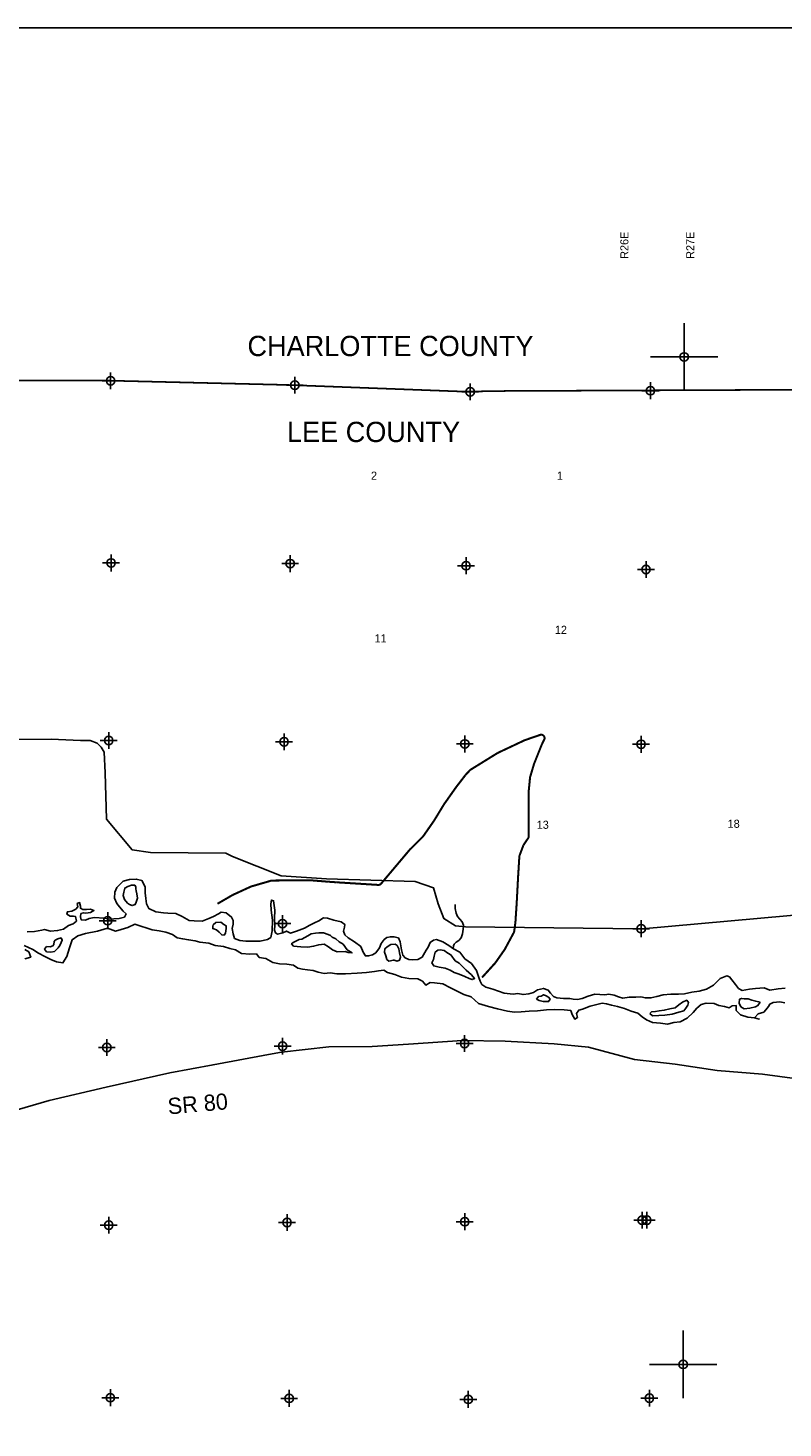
# Model space of a CAD drawing. Extents: x 238791 to 334791, y 832386 to 896356.
# Tile 3 of 4: x 264752 to 287106, y 854893 to 896356. Entities that reach past the tile are written whole.
import ezdxf
from ezdxf.enums import TextEntityAlignment as Align

# ---------------------------------------------------------------- set-up
doc = ezdxf.new("R2010")
doc.units = 0
doc.header["$LTSCALE"] = 800
doc.header["$PDMODE"] = 34
doc.header["$PDSIZE"] = 250
doc.linetypes.add('PHANTOM', pattern=[0])
doc.linetypes.add('STREAM', pattern=[0])
doc.layers.get('0').update_dxf_attribs({"linetype": 'CONTINUOUS'})
for name, color, linetype in [('BORDER', 1, 'CONTINUOUS'), ('COUNTY', 15, 'PHANTOM'), ('MAJROADS', 9, 'CONTINUOUS'), ('SEC', 2, 'CONTINUOUS'), ('TEXT', 7, 'CONTINUOUS'), ('TRUNKS', 5, 'STREAM'), ('WATER', 4, 'CONTINUOUS'), ('WSHEDS', 3, 'CONTINUOUS')]:
    doc.layers.add(name, color=color, linetype=linetype)

# ---------------------------------------------------------------- blocks, each defined once
blk = doc.blocks.new('TICK')
at = {"color": 0}
for points in [[(500, 0), (500, 1000)], [(0, 500), (1000, 500)]]:
    blk.add_lwpolyline(points, dxfattribs=at)
blk.add_point((500, 500), dxfattribs=at)

msp = doc.modelspace()

# ---------------------------------------------------------------- linework, layer by layer
at = {"layer": 'BORDER', "color": 0}
msp.add_lwpolyline([(238791, 833356), (334791, 833356), (334791, 896356), (238791, 896356)], close=True, dxfattribs=at)
at = {"layer": 'COUNTY', "color": 0, "const_width": 50}
msp.add_lwpolyline([(314888, 885827), (309574, 885814), (304211, 885726), (298807, 885713), (293461, 885675), (288984, 885630), (288208, 885645), (282929, 885623), (278920, 885606), (277966, 885592), (277594, 885590), (272402, 885786), (266950, 885917), (261647, 885912), (256329, 886000), (251194, 886003), (245934, 886091), (240641, 886112), (240408, 886113)], dxfattribs=at)
at = {"layer": 'MAJROADS', "color": 0}
for points in [[(288100, 870142), (282935, 869678), (277706, 869734), (277405, 869770), (277063, 869982), (276899, 870419), (276760, 870889), (276217, 871078), (273586, 871156), (272246, 871242), (270809, 871814), (270609, 871916), (268380, 871941), (267836, 872021), (267072, 872923), (267041, 874298), (267012, 874909), (266921, 875061), (266804, 875171), (266595, 875256), (266310, 875258), (265439, 875290), (261861, 875267)], [(264192, 864246), (265377, 864588), (267065, 864984), (268947, 865411), (270231, 865651), (271868, 865955), (272255, 866027), (273656, 866183), (274947, 866188), (276020, 866262), (277606, 866365), (278879, 866346), (280329, 866274), (281351, 866173), (282714, 865809), (283911, 865672), (285158, 865477), (286499, 865373), (287889, 865184)]]:
    msp.add_lwpolyline(points, dxfattribs=at)
at = {"layer": 'SEC', "color": 0}
for p in [(267199, 885907), (272652, 885777), (277844, 885581), (283179, 885614), (267212, 880513), (272514, 880492), (277723, 880430), (283050, 880319), (267141, 875253), (272334, 875216), (277686, 875153), (282904, 875142), (267111, 869917), (272288, 869830), (282908, 869679), (267087, 866162), (272291, 866201), (277678, 866281), (272422, 860981), (277683, 861002), (282937, 861049), (283071, 861048), (267143, 860900), (267190, 855789), (272485, 855769), (277789, 855740), (283151, 855778)]:
    msp.add_point(p, dxfattribs=at)
at = {"layer": 'TRUNKS', "color": 0}
msp.add_lwpolyline([(277343, 869087), (277353, 869176), (277370, 869218), (277432, 869277), (277507, 869336), (277573, 869406), (277615, 869530), (277639, 869664), (277642, 869742), (277644, 869784), (277609, 869885), (277537, 869964), (277468, 870043), (277429, 870144), (277403, 870276), (277399, 870346), (277403, 870398)], dxfattribs=at)
at = {"layer": 'WATER', "color": 0}
for points in [[(264732, 869587), (264942, 869602), (265160, 869634), (265244, 869659), (265419, 869607), (265629, 869623), (265805, 869663), (265956, 869771), (266091, 869829), (266192, 869904), (266159, 870038), (266092, 870055), (266000, 870047), (265900, 870107), (265917, 870182), (266051, 870198), (266169, 870264), (266228, 870331), (266212, 870423), (266279, 870456), (266303, 870347), (266303, 870288), (266378, 870246), (266487, 870245), (266604, 870261), (266704, 870219), (266604, 870161), (266461, 870145), (266394, 870154), (266319, 870129), (266310, 870029), (266326, 869945), (266451, 869935), (266561, 869985), (266712, 870017), (267021, 869990), (267172, 869964), (267297, 869972), (267448, 869987), (267608, 870020), (267658, 870120), (267567, 870204), (267459, 870331), (267384, 870423), (267310, 870583), (267319, 870759), (267387, 870901), (267463, 870976), (267573, 871092), (267757, 871141), (267958, 871148), (268126, 871105), (268225, 870920), (268224, 870744), (268239, 870577), (268263, 870418), (268329, 870275), (268538, 870181), (268764, 870146), (268890, 870137), (269132, 870135), (269316, 870042), (269525, 869924), (269675, 869914), (269910, 869904), (270103, 869987), (270246, 870044), (270397, 870119), (270473, 870168), (270615, 870151), (270781, 870024), (270823, 869923), (270822, 869814), (270796, 869689), (270828, 869530), (270869, 869395), (271020, 869327), (271204, 869309), (271380, 869308), (271623, 869315), (271841, 869356), (271942, 869422), (271985, 869614), (271987, 869932), (271947, 870234), (271940, 870418), (271957, 870527), (272024, 870510), (272056, 870233), (272054, 869982), (272061, 869790), (272052, 869639), (272076, 869555), (272143, 869521), (272294, 869554), (272403, 869611), (272520, 869552), (272705, 869609), (272940, 869700), (273100, 869783), (273234, 869857), (273360, 869915), (273503, 870006), (273620, 869989), (273812, 869937), (274021, 869885), (274130, 869809), (274121, 869726), (274095, 869609), (274128, 869500), (274236, 869415), (274419, 869288), (274603, 869153), (274677, 868985), (274743, 868876), (274835, 868875), (274953, 868908), (275054, 868966), (275164, 869116), (275206, 869241), (275299, 869358), (275375, 869416), (275484, 869440), (275584, 869440), (275718, 869414), (275776, 869296), (275808, 869053), (275849, 868894), (275915, 868818), (276032, 868767), (276141, 868758), (276292, 868773), (276418, 868840), (276545, 869040), (276596, 869131), (276664, 869273), (276756, 869340), (276848, 869364), (277032, 869296), (277216, 869186), (277349, 869085), (277533, 868983), (277690, 868789), (277882, 868654), (278032, 868444), (278097, 868234), (278138, 868125), (278188, 868032), (278305, 867948), (278514, 867888), (278848, 867768), (279116, 867741), (279258, 867757), (279409, 867731), (279576, 867755), (279719, 867788), (279837, 867871), (280013, 867911), (280155, 867860), (280221, 867776), (280313, 867675), (280413, 867632), (280605, 867614), (280798, 867613), (280890, 867596), (281024, 867586), (281158, 867611), (281334, 867685), (281536, 867742), (281686, 867733), (281829, 867724), (281946, 867739), (282105, 867713), (282239, 867662), (282364, 867628), (282548, 867652), (282749, 867650), (282883, 867666), (282945, 867656), (283029, 867630), (283196, 867629), (283372, 867670), (283557, 867719), (283783, 867742), (284017, 867741), (284185, 867756), (284403, 867797), (284621, 867829), (284839, 867894), (285049, 868010), (285243, 868201), (285444, 868284), (285520, 868258), (285594, 868166), (285702, 868031), (285785, 867913), (285894, 867854), (286112, 867886), (286288, 867910), (286547, 867925), (286714, 867857), (286966, 867897), (287175, 867921)], [(264640, 869185), (264891, 869066), (265058, 868957), (265250, 868855), (265425, 868770), (265592, 868702), (265784, 868668), (265903, 868860), (265979, 869111), (266056, 869353), (266224, 869469), (266451, 869535), (266811, 869608), (267105, 869699), (267341, 869608), (267509, 869658), (267710, 869715), (267912, 869814), (268121, 869746), (268246, 869703), (268430, 869644), (268639, 869617), (268832, 869574), (269032, 869506), (269166, 869413), (269333, 869378), (269509, 869352), (269701, 869318), (269835, 869283), (270103, 869248), (270295, 869180), (270538, 869153), (270730, 869094), (270898, 869051), (271073, 868949), (271316, 868931), (271517, 868938), (271600, 868829), (271793, 868794), (272001, 868684), (272194, 868641), (272420, 868631), (272612, 868605), (272737, 868512), (272880, 868486), (273030, 868460), (273198, 868442), (273348, 868391), (273524, 868356), (273700, 868372), (273892, 868345), (274152, 868344), (274496, 868367), (274772, 868382), (275015, 868414), (275133, 868430), (275284, 868454), (275401, 868387), (275610, 868327), (275810, 868242), (276028, 868207), (276296, 868197), (276429, 868129), (276529, 868011), (276664, 868086), (276789, 868077), (277032, 868050), (277266, 867931), (277441, 867838), (277659, 867736), (277876, 867659), (278092, 867465), (278385, 867380), (278653, 867303), (278954, 867234), (279155, 867208), (279356, 867223), (279591, 867239), (279834, 867245), (280102, 867277), (280353, 867284), (280630, 867274), (280822, 867256), (280863, 867139), (280938, 867004), (281022, 867054), (280989, 867171), (281057, 867272), (281166, 867296), (281393, 867387), (281757, 867475), (281879, 867451), (282029, 867416), (282205, 867373), (282414, 867314), (282606, 867237), (282807, 867177), (282932, 867067), (283066, 866983), (283241, 866906), (283475, 866880), (283685, 866853), (283878, 866903), (284062, 866927), (284264, 867034), (284449, 867201), (284559, 867326), (284685, 867434), (284836, 867475), (285071, 867465), (285204, 867406), (285372, 867379), (285514, 867337), (285606, 867395), (285715, 867411), (285723, 867260), (285848, 867134), (286065, 867065), (286266, 867039), (286403, 867005), (286266, 867039), (286367, 867156), (286367, 867156), (286535, 867213), (286594, 867280), (286679, 867380), (286713, 867447), (286813, 867496), (287015, 867512), (287157, 867486)], [(264655, 868791), (264831, 868841), (264773, 868992), (264656, 869068)]]:
    msp.add_lwpolyline(points, dxfattribs=at)
for points in [[(267953, 870798), (267945, 870857), (267945, 870916), (267912, 870966), (267820, 870967), (267703, 870926), (267619, 870884), (267593, 870759), (267567, 870667), (267608, 870549), (267699, 870440), (267758, 870398), (267841, 870364), (267925, 870397), (267951, 870463), (267993, 870580), (267978, 870714)], [(270551, 869809), (270459, 869877), (270317, 869861), (270233, 869794), (270224, 869753), (270223, 869686), (270332, 869643), (270415, 869575), (270490, 869499), (270557, 869491), (270599, 869549), (270617, 869683), (270618, 869767)], [(274139, 869005), (274230, 868980), (274348, 868962), (274206, 869055), (274081, 869224), (273965, 869291), (273865, 869376), (273756, 869427), (273706, 869477), (273639, 869511), (273506, 869554), (273363, 869555), (273263, 869547), (273137, 869532), (273036, 869474), (272952, 869416), (272860, 869374), (272784, 869358), (272666, 869300), (272599, 869276), (272557, 869234), (272615, 869167), (272833, 869140), (273034, 869130), (273210, 869163), (273361, 869203), (273520, 869219), (273654, 869143), (273770, 869050), (273904, 868999)], [(265647, 869114), (265697, 869181), (265731, 869273), (265765, 869339), (265732, 869407), (265632, 869382), (265556, 869341), (265522, 869299), (265513, 869215), (265488, 869174), (265412, 869141), (265303, 869150), (265244, 869075), (265302, 868999), (265428, 868982), (265537, 869006)], [(275594, 868752), (275678, 868718), (275753, 868751), (275779, 868835), (275755, 868969), (275730, 869087), (275681, 869179), (275622, 869221), (275497, 869214), (275387, 869139), (275320, 869089), (275303, 868981), (275344, 868880), (275376, 868771), (275435, 868720), (275569, 868753)], [(277270, 868908), (277179, 868959), (277070, 869035), (276953, 869053), (276886, 869045), (276810, 868987), (276776, 868870), (276758, 868770), (276708, 868669), (276765, 868577), (276924, 868542), (277108, 868516), (277250, 868448), (277367, 868380), (277518, 868337), (277685, 868261), (277810, 868210), (277902, 868175), (277977, 868208), (277886, 868310), (277728, 868453), (277636, 868546), (277520, 868655), (277403, 868732)], [(279807, 867593), (279883, 867550), (280008, 867524), (280092, 867524), (280167, 867523), (280209, 867590), (280160, 867657), (280076, 867700), (280018, 867725), (279942, 867684), (279867, 867668)], [(283163, 867168), (283246, 867100), (283431, 867107), (283607, 867123), (283825, 867146), (284026, 867212), (284169, 867245), (284228, 867328), (284287, 867420), (284304, 867495), (284255, 867562), (284129, 867504), (284027, 867421), (283918, 867338), (283759, 867306), (283591, 867265), (283440, 867250), (283331, 867225), (283214, 867218)], [(286432, 867505), (286298, 867531), (286181, 867566), (286072, 867600), (285963, 867601), (285880, 867618), (285821, 867593), (285812, 867476), (285853, 867367), (285953, 867308), (286121, 867323), (286288, 867364), (286364, 867405)]]:
    msp.add_lwpolyline(points, close=True, dxfattribs=at)
at = {"layer": 'WSHEDS', "color": 0, "const_width": 60}
msp.add_lwpolyline([(270362, 870419), (270811, 870679, -0.023554), (270819, 870683), (271350, 870927, -0.036998), (271363, 870932), (271952, 871103, -0.069436), (271979, 871107), (272531, 871111, 0.000447), (272532, 871111), (273104, 871115, -0.021975), (273113, 871115), (273641, 871072, 0.002427), (273642, 871072), (273877, 871055, 0.001934), (273878, 871055), (275123, 870977, 0.237867), (275206, 871013), (276050, 872015, -0.02239), (276056, 872022), (276442, 872405, 0.045063), (276453, 872419), (276773, 872877, 0.015504), (276776, 872882), (277068, 873362, -0.01685), (277072, 873368), (277435, 873883, -0.010589), (277438, 873886), (277702, 874228, -0.022987), (277707, 874235), (277833, 874370, -0.066196), (277853, 874387), (278066, 874520, -0.001205), (278067, 874520), (278657, 874885, -0.028284), (278667, 874890), (279454, 875261, -0.026852), (279464, 875265), (279914, 875420, -0.674273), (280036, 875280), (279976, 875162, 0.022295), (279972, 875154), (279738, 874569, 0.022266), (279735, 874561), (279621, 874178, 0.047984), (279617, 874160), (279579, 873778, 0.024922), (279578, 873769), (279578, 873061), (279578, 872587), (279578, 872419, -0.148069), (279562, 872363), (279426, 872161, 0.057371), (279416, 872141), (279307, 871849, 0.074224), (279300, 871820), (279262, 871202, 0.002459), (279262, 871201), (279222, 870451, -0.003496), (279222, 870449), (279183, 869860, -0.018834), (279182, 869853), (279146, 869597, -0.088239), (279135, 869564), (278869, 869070, -0.029204), (278863, 869060), (278593, 868675, -0.031783), (278585, 868665), (278194, 868234)], format="xyb", dxfattribs=at)

# ---------------------------------------------------------------- block references
at = {"color": 0, "xscale": 2, "yscale": 2, "zscale": 2}
for p in [(283179, 885614), (283151, 855778)]:
    msp.add_blockref('TICK', p, dxfattribs=at)

# ---------------------------------------------------------------- texts
at = {"layer": 'MAJROADS', "color": 0}
msp.add_text('SR 80', height=480, rotation=5, dxfattribs=at).set_placement((268910, 864179))
at = {"layer": 'TEXT', "color": 0}
for s, p in [('R26E', (282529, 889520)), ('R27E', (284481, 889520))]:
    msp.add_text(s, height=240, rotation=90, dxfattribs=at).set_placement(p)
for s, p in [('CHARLOTTE COUNTY', (271250, 886639)), ('LEE COUNTY', (272419, 884093))]:
    msp.add_text(s, height=600, dxfattribs=at).set_placement(p)
for s, p in [('2', (274996, 882976)), ('1', (280500, 882976)), ('12', (280530, 878412)), ('11', (275190, 878158)), ('13', (279993, 872639)), ('18', (285646, 872669))]:
    msp.add_text(s, height=240, dxfattribs=at).set_placement(p, align=Align.CENTER)

doc.saveas('drawing.dxf')
